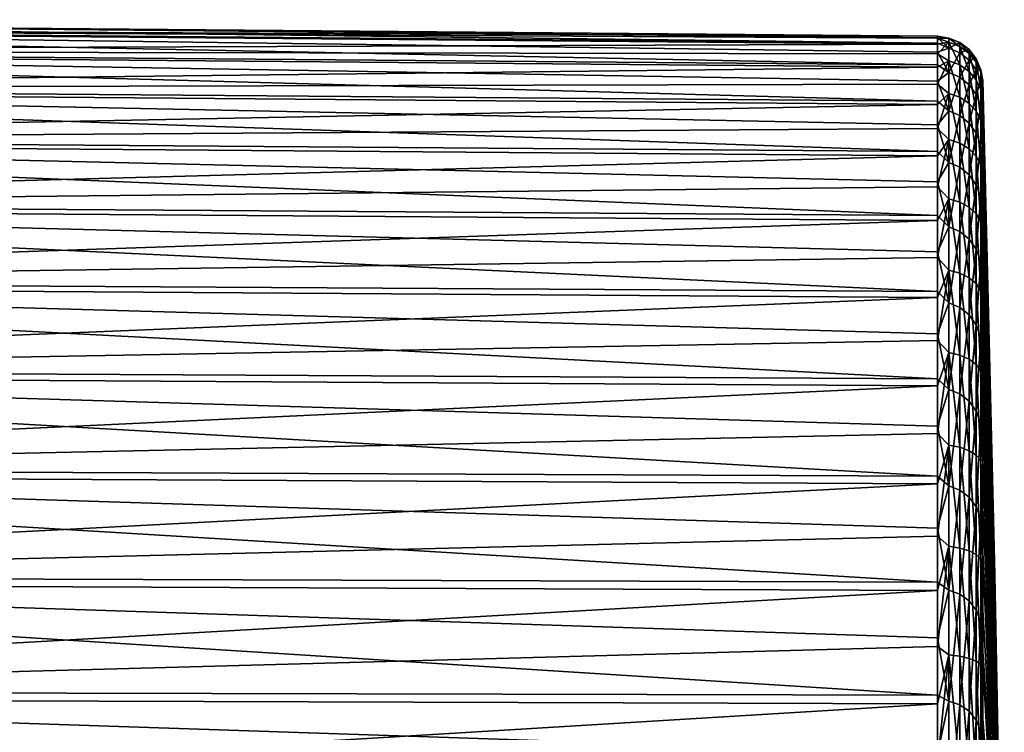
# Model space of a CAD drawing. Header units: metres. Extents: x -128 to 173, y -23 to 79.
# Tile 129 of 129: x 152 to 173, y 7 to 23. Entities that reach past the tile are written whole.
import ezdxf

# ---------------------------------------------------------------- set-up
doc = ezdxf.new("R2010")
doc.units = ezdxf.units.M
doc.layers.add('solid_ORA_153_SW0001', color=7, linetype='CONTINUOUS')

msp = doc.modelspace()

# ---------------------------------------------------------------- linework, layer by layer
at = {"layer": 'solid_ORA_153_SW0001'}
for points in [[(130.50174, 22.998096, 0.080843), (171.835632, 22.602402, -1.260515), (171.835632, 22.485514, -2.618997)], [(130.50174, 22.840887, -2.685684), (130.50174, 22.998096, 0.080843), (171.835632, 22.485514, -2.618997)], [(130.50174, 22.998096, 0.080843), (171.835632, 22.637291, 0.10254), (171.835632, 22.602402, -1.260515)], [(130.50174, 22.998096, 0.080843), (130.50174, 22.821442, 2.846198), (171.835632, 22.637291, 0.10254)], [(130.50174, 22.840887, -2.685684), (171.835632, 22.28705, -3.967978), (171.835632, 22.007732, -5.302563)], [(130.50174, 22.352093, -5.413223), (130.50174, 22.840887, -2.685684), (171.835632, 22.007732, -5.302563)], [(130.50174, 22.840887, -2.685684), (171.835632, 22.485514, -2.618997), (171.835632, 22.28705, -3.967978)], [(130.50174, 22.821442, 2.846198), (171.835632, 22.590055, 1.465223), (171.835632, 22.637291, 0.10254)], [(130.50174, 22.821442, 2.846198), (171.835632, 22.460865, 2.822591), (171.835632, 22.590055, 1.465223)], [(130.50174, 22.821442, 2.846198), (130.50174, 22.313482, 5.570233), (171.835632, 22.460865, 2.822591)], [(130.50174, 22.313482, 5.570233), (171.835632, 22.250191, 4.169718), (171.835632, 22.460865, 2.822591)], [(172.087372, 22.596369, -0.549331), (171.835632, 22.602402, -1.260515), (171.835632, 22.637291, 0.10254)], [(172.087372, 22.596369, -0.549331), (171.835632, 22.637291, 0.10254), (171.835632, 22.590055, 1.465223)], [(172.087372, 22.374065, -3.209184), (171.835632, 22.485514, -2.618997), (171.835632, 22.602402, -1.260515)], [(172.087372, 22.596369, -0.549331), (172.087372, 22.374065, -3.209184), (171.835632, 22.602402, -1.260515)], [(172.087372, 22.503576, 2.118181), (172.087372, 22.596369, -0.549331), (171.835632, 22.590055, 1.465223)], [(172.087372, 22.503576, 2.118181), (171.835632, 22.590055, 1.465223), (171.835632, 22.460865, 2.822591)], [(172.087372, 22.503576, 2.118181), (171.835632, 22.460865, 2.822591), (171.835632, 22.250191, 4.169718)], [(172.087372, 22.096983, 4.756156), (172.087372, 22.503576, 2.118181), (171.835632, 22.250191, 4.169718)], [(172.087372, 22.374065, -3.209184), (171.835632, 22.28705, -3.967978), (171.835632, 22.485514, -2.618997)], [(172.32341, 22.498211, -0.576681), (172.087372, 22.374065, -3.209184), (172.087372, 22.596369, -0.549331)], [(172.32341, 22.409122, 2.081642), (172.087372, 22.596369, -0.549331), (172.087372, 22.503576, 2.118181)], [(172.32341, 22.409122, 2.081642), (172.32341, 22.498211, -0.576681), (172.087372, 22.596369, -0.549331)], [(172.32341, 22.007034, 4.71089), (172.087372, 22.503576, 2.118181), (172.087372, 22.096983, 4.756156)], [(172.32341, 22.007034, 4.71089), (172.32341, 22.409122, 2.081642), (172.087372, 22.503576, 2.118181)], [(172.32341, 22.498211, -0.576681), (172.32341, 22.273052, -3.22695), (172.087372, 22.374065, -3.209184)], [(172.527054, 22.342823, -0.624607), (172.32341, 22.273052, -3.22695), (172.32341, 22.498211, -0.576681)], [(172.527054, 22.260128, 2.01955), (172.32341, 22.498211, -0.576681), (172.32341, 22.409122, 2.081642)], [(172.527054, 22.260128, 2.01955), (172.527054, 22.342823, -0.624607), (172.32341, 22.498211, -0.576681)], [(130.50174, 22.352093, -5.413223), (171.835632, 21.648575, -6.617911), (171.835632, 21.210876, -7.90925)], [(130.50174, 21.538809, -8.062179), (130.50174, 22.352093, -5.413223), (171.835632, 21.210876, -7.90925)], [(130.50174, 22.352093, -5.413223), (171.835632, 22.007732, -5.302563), (171.835632, 21.648575, -6.617911)], [(130.50174, 22.313482, 5.570233), (171.835632, 21.958794, 5.501718), (171.835632, 22.250191, 4.169718)], [(130.50174, 22.313482, 5.570233), (130.50174, 21.481596, 8.213405), (171.835632, 21.958794, 5.501718)], [(172.087372, 22.374065, -3.209184), (172.087372, 21.839766, -5.824286), (171.835632, 22.28705, -3.967978)], [(172.087372, 21.839766, -5.824286), (171.835632, 22.007732, -5.302563), (171.835632, 22.28705, -3.967978)], [(172.087372, 22.096983, 4.756156), (171.835632, 22.250191, 4.169718), (171.835632, 21.958794, 5.501718)], [(172.32341, 22.273052, -3.22695), (172.087372, 21.839766, -5.824286), (172.087372, 22.374065, -3.209184)], [(172.32341, 22.273052, -3.22695), (172.32341, 21.736792, -5.832146), (172.087372, 21.839766, -5.824286)], [(172.527054, 21.865608, 4.635416), (172.32341, 22.409122, 2.081642), (172.32341, 22.007034, 4.71089)], [(172.527054, 21.865608, 4.635416), (172.527054, 22.260128, 2.01955), (172.32341, 22.409122, 2.081642)], [(172.527054, 22.342823, -0.624607), (172.527054, 22.112535, -3.260013), (172.32341, 22.273052, -3.22695)], [(172.527054, 22.112535, -3.260013), (172.32341, 21.736792, -5.832146), (172.32341, 22.273052, -3.22695)], [(172.685059, 22.140043, -0.694923), (172.527054, 22.112535, -3.260013), (172.527054, 22.342823, -0.624607)], [(172.685059, 22.066587, 1.931371), (172.527054, 22.342823, -0.624607), (172.527054, 22.260128, 2.01955)], [(172.685059, 22.066587, 1.931371), (172.685059, 22.140043, -0.694923), (172.527054, 22.342823, -0.624607)], [(172.685059, 21.68269, 4.530495), (172.527054, 22.260128, 2.01955), (172.527054, 21.865608, 4.635416)], [(172.685059, 21.68269, 4.530495), (172.685059, 22.066587, 1.931371), (172.527054, 22.260128, 2.01955)], [(172.087372, 22.096983, 4.756156), (171.835632, 21.958794, 5.501718), (171.835632, 21.587732, 6.813758)], [(172.087372, 21.382256, 7.327809), (172.087372, 22.096983, 4.756156), (171.835632, 21.587732, 6.813758)], [(172.087372, 21.839766, -5.824286), (171.835632, 21.648575, -6.617911), (171.835632, 22.007732, -5.302563)], [(172.32341, 21.29756, 7.274339), (172.087372, 22.096983, 4.756156), (172.087372, 21.382256, 7.327809)], [(172.32341, 21.29756, 7.274339), (172.32341, 22.007034, 4.71089), (172.087372, 22.096983, 4.756156)], [(172.527054, 22.112535, -3.260013), (172.527054, 21.572489, -5.849753), (172.32341, 21.736792, -5.832146)], [(172.527054, 21.164789, 7.186348), (172.32341, 22.007034, 4.71089), (172.32341, 21.29756, 7.274339)], [(172.527054, 21.164789, 7.186348), (172.527054, 21.865608, 4.635416), (172.32341, 22.007034, 4.71089)], [(172.685059, 22.140043, -0.694923), (172.685059, 21.902027, -3.311441), (172.527054, 22.112535, -3.260013)], [(172.685059, 21.902027, -3.311441), (172.527054, 21.572489, -5.849753), (172.527054, 22.112535, -3.260013)], [(172.787109, 21.90271, -0.787572), (172.685059, 21.902027, -3.311441), (172.685059, 22.140043, -0.694923)], [(172.787109, 21.84128, 1.818658), (172.685059, 22.140043, -0.694923), (172.685059, 22.066587, 1.931371)], [(172.787109, 21.84128, 1.818658), (172.787109, 21.90271, -0.787572), (172.685059, 22.140043, -0.694923)], [(172.787109, 21.470827, 4.399158), (172.685059, 22.066587, 1.931371), (172.685059, 21.68269, 4.530495)], [(172.787109, 21.470827, 4.399158), (172.787109, 21.84128, 1.818658), (172.685059, 22.066587, 1.931371)], [(130.50174, 21.481596, 8.213405), (171.835632, 21.587732, 6.813758), (171.835632, 21.958794, 5.501718)], [(172.087372, 21.839766, -5.824286), (172.087372, 21.000921, -8.358171), (171.835632, 21.648575, -6.617911)], [(172.32341, 21.736792, -5.832146), (172.087372, 21.000921, -8.358171), (172.087372, 21.839766, -5.824286)], [(172.685059, 21.902027, -3.311441), (172.685059, 21.355886, -5.881373), (172.527054, 21.572489, -5.849753)], [(172.685059, 20.993755, 7.065882), (172.527054, 21.865608, 4.635416), (172.527054, 21.164789, 7.186348)], [(172.685059, 20.993755, 7.065882), (172.685059, 21.68269, 4.530495), (172.527054, 21.865608, 4.635416)], [(172.787109, 21.90271, -0.787572), (172.787109, 21.654251, -3.38266), (172.685059, 21.902027, -3.311441)], [(172.787109, 21.654251, -3.38266), (172.685059, 21.355886, -5.881373), (172.685059, 21.902027, -3.311441)], [(172.787109, 21.90271, -0.787572), (172.826538, 21.664827), (172.826538, 21.525488, -2.453174)], [(172.787109, 21.84128, 1.818658), (172.826538, 21.664827), (172.787109, 21.90271, -0.787572)], [(172.787109, 21.90271, -0.787572), (172.826538, 21.525488, -2.453174), (172.787109, 21.654251, -3.38266)], [(172.787109, 21.84128, 1.818658), (172.826538, 21.625301, 1.30809), (172.826538, 21.664827)], [(172.787109, 21.84128, 1.818658), (172.826538, 21.506866, 2.611406), (172.826538, 21.625301, 1.30809)], [(172.787109, 21.470827, 4.399158), (172.826538, 21.506866, 2.611406), (172.787109, 21.84128, 1.818658)], [(130.50174, 21.481596, 8.213405), (171.835632, 21.138353, 8.101079), (171.835632, 21.587732, 6.813758)], [(172.087372, 21.000921, -8.358171), (171.835632, 21.210876, -7.90925), (171.835632, 21.648575, -6.617911)], [(172.087372, 21.382256, 7.327809), (171.835632, 21.587732, 6.813758), (171.835632, 21.138353, 8.101079)], [(172.32341, 21.736792, -5.832146), (172.32341, 20.896921, -8.355881), (172.087372, 21.000921, -8.358171)], [(172.527054, 21.572489, -5.849753), (172.32341, 20.896921, -8.355881), (172.32341, 21.736792, -5.832146)], [(172.527054, 21.572489, -5.849753), (172.527054, 20.730249, -8.357549), (172.32341, 20.896921, -8.355881)], [(172.685059, 21.355886, -5.881373), (172.527054, 20.730249, -8.357549), (172.527054, 21.572489, -5.849753)], [(172.787109, 20.796595, 6.917416), (172.685059, 21.68269, 4.530495), (172.685059, 20.993755, 7.065882)], [(172.787109, 20.796595, 6.917416), (172.787109, 21.470827, 4.399158), (172.685059, 21.68269, 4.530495)], [(172.787109, 21.654251, -3.38266), (172.787109, 21.099417, -5.929888), (172.685059, 21.355886, -5.881373)], [(172.787109, 21.654251, -3.38266), (172.826538, 21.525488, -2.453174), (172.826538, 21.109266, -4.874795)], [(172.787109, 21.654251, -3.38266), (172.826538, 21.109266, -4.874795), (172.787109, 21.099417, -5.929888)], [(172.826538, 21.664827), (173.092606, 10.833055), (173.092606, 10.759806, -1.257641)], [(172.826538, 21.525488, -2.453174), (172.826538, 21.664827), (173.092606, 10.759806, -1.257641)], [(172.826538, 21.625301, 1.30809), (173.092606, 10.833055), (172.826538, 21.664827)], [(172.826538, 21.625301, 1.30809), (173.092606, 10.759806, 1.257641), (173.092606, 10.833055)], [(172.826538, 21.625301, 1.30809), (172.826538, 21.506866, 2.611406), (173.092606, 10.759806, 1.257641)], [(130.50174, 21.538809, -8.062179), (171.835632, 20.696228, -9.171895), (171.835632, 20.106495, -10.401266)], [(130.50174, 20.412844, -10.594093), (130.50174, 21.538809, -8.062179), (171.835632, 20.106495, -10.401266)], [(130.50174, 21.538809, -8.062179), (171.835632, 21.210876, -7.90925), (171.835632, 20.696228, -9.171895)], [(130.50174, 21.481596, 8.213405), (130.50174, 20.33786, 10.737341), (171.835632, 21.138353, 8.101079)], [(172.087372, 21.382256, 7.327809), (171.835632, 21.138353, 8.101079), (171.835632, 20.612288, 9.359011)], [(172.087372, 20.369364, 9.797279), (172.087372, 21.382256, 7.327809), (171.835632, 20.612288, 9.359011)], [(172.32341, 20.290609, 9.736182), (172.087372, 21.382256, 7.327809), (172.087372, 20.369364, 9.797279)], [(172.32341, 20.290609, 9.736182), (172.32341, 21.29756, 7.274339), (172.087372, 21.382256, 7.327809)], [(172.685059, 21.355886, -5.881373), (172.685059, 20.509304, -8.368564), (172.527054, 20.730249, -8.357549)], [(172.787109, 21.099417, -5.929888), (172.685059, 20.509304, -8.368564), (172.685059, 21.355886, -5.881373)], [(172.787109, 21.470827, 4.399158), (172.826538, 21.309956, 3.905194), (172.826538, 21.506866, 2.611406)], [(172.787109, 21.470827, 4.399158), (172.826538, 21.035286, 5.184732), (172.826538, 21.309956, 3.905194)], [(172.787109, 20.796595, 6.917416), (172.826538, 21.035286, 5.184732), (172.787109, 21.470827, 4.399158)], [(172.826538, 21.109266, -4.874795), (172.826538, 21.525488, -2.453174), (173.092606, 10.759806, -1.257641)], [(172.826538, 21.506866, 2.611406), (172.826538, 21.309956, 3.905194), (173.092606, 10.759806, 1.257641)], [(130.50174, 20.33786, 10.737341), (171.835632, 20.612288, 9.359011), (171.835632, 21.138353, 8.101079)], [(172.087372, 21.000921, -8.358171), (171.835632, 20.696228, -9.171895), (171.835632, 21.210876, -7.90925)], [(172.527054, 20.167488, 9.636612), (172.32341, 21.29756, 7.274339), (172.32341, 20.290609, 9.736182)], [(172.527054, 20.167488, 9.636612), (172.527054, 21.164789, 7.186348), (172.32341, 21.29756, 7.274339)], [(172.685059, 20.009474, 9.501864), (172.527054, 21.164789, 7.186348), (172.527054, 20.167488, 9.636612)], [(172.685059, 20.009474, 9.501864), (172.685059, 20.993755, 7.065882), (172.527054, 21.164789, 7.186348)], [(172.826538, 21.309956, 3.905194), (173.092606, 10.541048, 2.498274), (173.092606, 10.759806, 1.257641)], [(172.826538, 21.309956, 3.905194), (172.826538, 21.035286, 5.184732), (173.092606, 10.541048, 2.498274)], [(172.087372, 21.000921, -8.358171), (172.087372, 19.869226, -10.775504), (171.835632, 20.696228, -9.171895)], [(172.32341, 20.896921, -8.355881), (172.087372, 19.869226, -10.775504), (172.087372, 21.000921, -8.358171)], [(172.787109, 21.099417, -5.929888), (172.787109, 20.246059, -8.393217), (172.685059, 20.509304, -8.368564)], [(172.787109, 19.828123, 9.337802), (172.685059, 20.993755, 7.065882), (172.685059, 20.009474, 9.501864)], [(172.787109, 19.828123, 9.337802), (172.787109, 20.796595, 6.917416), (172.685059, 20.993755, 7.065882)], [(172.787109, 21.099417, -5.929888), (172.826538, 21.109266, -4.874795), (172.826538, 20.421516, -7.233696)], [(172.787109, 21.099417, -5.929888), (172.826538, 20.421516, -7.233696), (172.787109, 20.246059, -8.393217)], [(172.787109, 20.796595, 6.917416), (172.826538, 20.683863, 6.445352), (172.826538, 21.035286, 5.184732)], [(172.826538, 21.109266, -4.874795), (173.092606, 10.759806, -1.257641), (173.092606, 10.541048, -2.498274)], [(172.826538, 20.421516, -7.233696), (172.826538, 21.109266, -4.874795), (173.092606, 10.541048, -2.498274)], [(172.826538, 21.035286, 5.184732), (172.826538, 20.683863, 6.445352), (173.092606, 10.541048, 2.498274)], [(172.32341, 20.896921, -8.355881), (172.32341, 19.765169, -10.762904), (172.087372, 19.869226, -10.775504)], [(172.527054, 20.730249, -8.357549), (172.32341, 19.765169, -10.762904), (172.32341, 20.896921, -8.355881)], [(172.527054, 20.730249, -8.357549), (172.527054, 19.597618, -10.748269), (172.32341, 19.765169, -10.762904)], [(172.685059, 20.509304, -8.368564), (172.527054, 19.597618, -10.748269), (172.527054, 20.730249, -8.357549)], [(172.787109, 20.796595, 6.917416), (172.826538, 20.256966, 7.682454), (172.826538, 20.683863, 6.445352)], [(172.787109, 19.828123, 9.337802), (172.826538, 20.256966, 7.682454), (172.787109, 20.796595, 6.917416)], [(130.50174, 20.33786, 10.737341), (171.835632, 20.011442, 10.582989), (171.835632, 20.612288, 9.359011)], [(172.087372, 19.869226, -10.775504), (171.835632, 20.106495, -10.401266), (171.835632, 20.696228, -9.171895)], [(172.087372, 20.369364, 9.797279), (171.835632, 20.612288, 9.359011), (171.835632, 20.011442, 10.582989)], [(172.685059, 20.509304, -8.368564), (172.685059, 19.374191, -10.738024), (172.527054, 19.597618, -10.748269)], [(172.787109, 20.246059, -8.393217), (172.685059, 19.374191, -10.738024), (172.685059, 20.509304, -8.368564)], [(172.826538, 20.683863, 6.445352), (173.092606, 10.179742, 3.705123), (173.092606, 10.541048, 2.498274)], [(172.826538, 20.683863, 6.445352), (172.826538, 20.256966, 7.682454), (173.092606, 10.179742, 3.705123)], [(130.50174, 20.412844, -10.594093), (171.835632, 19.443819, -11.592902), (171.835632, 18.710604, -12.74248)], [(130.50174, 18.990543, -12.972212), (130.50174, 20.412844, -10.594093), (171.835632, 18.710604, -12.74248)], [(130.50174, 20.412844, -10.594093), (171.835632, 20.106495, -10.401266), (171.835632, 19.443819, -11.592902)], [(130.50174, 20.33786, 10.737341), (130.50174, 18.898874, 13.105402), (171.835632, 20.011442, 10.582989)], [(172.087372, 20.369364, 9.797279), (171.835632, 20.011442, 10.582989), (171.835632, 19.337999, 11.768572)], [(172.087372, 19.07243, 12.130131), (172.087372, 20.369364, 9.797279), (171.835632, 19.337999, 11.768572)], [(172.32341, 19.000246, 12.062034), (172.087372, 20.369364, 9.797279), (172.087372, 19.07243, 12.130131)], [(172.32341, 19.000246, 12.062034), (172.32341, 20.290609, 9.736182), (172.087372, 20.369364, 9.797279)], [(172.527054, 18.887676, 11.951884), (172.32341, 20.290609, 9.736182), (172.32341, 19.000246, 12.062034)], [(172.527054, 18.887676, 11.951884), (172.527054, 20.167488, 9.636612), (172.32341, 20.290609, 9.736182)], [(172.787109, 20.246059, -8.393217), (172.826538, 20.421516, -7.233696), (172.826538, 19.471083, -9.49956)], [(172.826538, 20.421516, -7.233696), (173.092606, 10.541048, -2.498274), (173.092606, 10.179742, -3.705123)], [(172.826538, 19.471083, -9.49956), (172.826538, 20.421516, -7.233696), (173.092606, 10.179742, -3.705123)], [(172.087372, 19.869226, -10.775504), (171.835632, 19.443819, -11.592902), (171.835632, 20.106495, -10.401266)], [(172.685059, 18.743692, 11.804171), (172.527054, 20.167488, 9.636612), (172.527054, 18.887676, 11.951884)], [(172.685059, 18.743692, 11.804171), (172.685059, 20.009474, 9.501864), (172.527054, 20.167488, 9.636612)], [(172.787109, 20.246059, -8.393217), (172.787109, 19.106249, -10.737795), (172.685059, 19.374191, -10.738024)], [(172.787109, 19.828123, 9.337802), (172.826538, 19.756153, 8.891522), (172.826538, 20.256966, 7.682454)], [(172.787109, 20.246059, -8.393217), (172.826538, 19.471083, -9.49956), (172.787109, 19.106249, -10.737795)], [(172.826538, 20.256966, 7.682454), (172.826538, 19.756153, 8.891522), (173.092606, 10.179742, 3.705123)], [(130.50174, 18.898874, 13.105402), (171.835632, 19.337999, 11.768572), (171.835632, 20.011442, 10.582989)], [(172.087372, 19.869226, -10.775504), (172.087372, 18.460466, -13.042579), (171.835632, 19.443819, -11.592902)], [(172.32341, 19.765169, -10.762904), (172.087372, 18.460466, -13.042579), (172.087372, 19.869226, -10.775504)], [(172.787109, 18.579113, 11.626074), (172.685059, 20.009474, 9.501864), (172.685059, 18.743692, 11.804171)], [(172.787109, 18.579113, 11.626074), (172.787109, 19.828123, 9.337802), (172.685059, 20.009474, 9.501864)], [(172.32341, 19.765169, -10.762904), (172.32341, 18.357346, -13.019595), (172.087372, 18.460466, -13.042579)], [(172.527054, 19.597618, -10.748269), (172.32341, 18.357346, -13.019595), (172.32341, 19.765169, -10.762904)], [(172.787109, 19.828123, 9.337802), (172.826538, 19.183252, 10.068147), (172.826538, 19.756153, 8.891522)], [(172.787109, 18.579113, 11.626074), (172.826538, 19.183252, 10.068147), (172.787109, 19.828123, 9.337802)], [(172.826538, 19.756153, 8.891522), (173.092606, 9.680771, 4.861866), (173.092606, 10.179742, 3.705123)], [(172.826538, 19.756153, 8.891522), (172.826538, 19.183252, 10.068147), (173.092606, 9.680771, 4.861866)], [(172.087372, 18.460466, -13.042579), (171.835632, 18.710604, -12.74248), (171.835632, 19.443819, -11.592902)], [(172.527054, 19.597618, -10.748269), (172.527054, 18.190456, -12.988425), (172.32341, 18.357346, -13.019595)], [(172.685059, 19.374191, -10.738024), (172.527054, 18.190456, -12.988425), (172.527054, 19.597618, -10.748269)], [(172.787109, 19.106249, -10.737795), (172.826538, 19.471083, -9.49956), (172.826538, 18.270187, -11.643236)], [(172.826538, 19.471083, -9.49956), (173.092606, 10.179742, -3.705123), (173.092606, 9.680771, -4.861866)], [(172.826538, 18.270187, -11.643236), (172.826538, 19.471083, -9.49956), (173.092606, 9.680771, -4.861866)], [(130.50174, 18.898874, 13.105402), (171.835632, 18.594398, 12.911461), (171.835632, 19.337999, 11.768572)], [(172.087372, 19.07243, 12.130131), (171.835632, 19.337999, 11.768572), (171.835632, 18.594398, 12.911461)], [(172.685059, 19.374191, -10.738024), (172.685059, 17.966516, -12.956417), (172.527054, 18.190456, -12.988425)], [(172.787109, 19.106249, -10.737795), (172.685059, 17.966516, -12.956417), (172.685059, 19.374191, -10.738024)], [(130.50174, 18.990543, -12.972212), (171.835632, 17.909508, -13.845831), (171.835632, 17.043438, -14.89895)], [(130.50174, 17.292553, -15.162012), (130.50174, 18.990543, -12.972212), (171.835632, 17.043438, -14.89895)], [(130.50174, 18.990543, -12.972212), (171.835632, 18.710604, -12.74248), (171.835632, 17.909508, -13.845831)], [(172.087372, 19.07243, 12.130131), (171.835632, 18.594398, 12.911461), (171.835632, 17.78334, 14.007509)], [(172.087372, 17.509541, 14.293834), (172.087372, 19.07243, 12.130131), (171.835632, 17.78334, 14.007509)], [(172.32341, 17.444496, 14.219408), (172.087372, 19.07243, 12.130131), (172.087372, 17.509541, 14.293834)], [(172.32341, 17.444496, 14.219408), (172.32341, 19.000246, 12.062034), (172.087372, 19.07243, 12.130131)], [(172.527054, 17.343283, 14.099731), (172.32341, 19.000246, 12.062034), (172.32341, 17.444496, 14.219408)], [(172.527054, 17.343283, 14.099731), (172.527054, 18.887676, 11.951884), (172.32341, 19.000246, 12.062034)], [(172.787109, 19.106249, -10.737795), (172.787109, 17.696115, -12.930449), (172.685059, 17.966516, -12.956417)], [(172.787109, 18.579113, 11.626074), (172.826538, 18.540354, 11.208035), (172.826538, 19.183252, 10.068147)], [(172.787109, 19.106249, -10.737795), (172.826538, 18.270187, -11.643236), (172.787109, 17.696115, -12.930449)], [(172.826538, 19.183252, 10.068147), (172.826538, 18.540354, 11.208035), (173.092606, 9.680771, 4.861866)], [(130.50174, 18.898874, 13.105402), (130.50174, 17.185532, 15.28321), (171.835632, 18.594398, 12.911461)], [(172.685059, 17.214218, 13.940413), (172.527054, 18.887676, 11.951884), (172.527054, 17.343283, 14.099731)], [(172.685059, 17.214218, 13.940413), (172.685059, 18.743692, 11.804171), (172.527054, 18.887676, 11.951884)], [(130.50174, 17.185532, 15.28321), (171.835632, 17.78334, 14.007509), (171.835632, 18.594398, 12.911461)], [(172.087372, 18.460466, -13.042579), (171.835632, 17.909508, -13.845831), (171.835632, 18.710604, -12.74248)], [(172.787109, 17.067236, 13.749853), (172.685059, 18.743692, 11.804171), (172.685059, 17.214218, 13.940413)], [(172.787109, 17.067236, 13.749853), (172.787109, 18.579113, 11.626074), (172.685059, 18.743692, 11.804171)], [(172.787109, 18.579113, 11.626074), (172.826538, 17.829803, 12.307024), (172.826538, 18.540354, 11.208035)], [(172.787109, 17.067236, 13.749853), (172.826538, 17.829803, 12.307024), (172.787109, 18.579113, 11.626074)], [(172.087372, 18.460466, -13.042579), (172.087372, 16.794283, -15.12778), (171.835632, 17.909508, -13.845831)], [(172.32341, 18.357346, -13.019595), (172.087372, 16.794283, -15.12778), (172.087372, 18.460466, -13.042579)], [(172.32341, 18.357346, -13.019595), (172.32341, 16.693115, -15.094434), (172.087372, 16.794283, -15.12778)], [(172.527054, 18.190456, -12.988425), (172.32341, 16.693115, -15.094434), (172.32341, 18.357346, -13.019595)], [(172.826538, 18.540354, 11.208035), (173.092606, 9.050885, 5.952861), (173.092606, 9.680771, 4.861866)], [(172.826538, 18.540354, 11.208035), (172.826538, 17.829803, 12.307024), (173.092606, 9.050885, 5.952861)], [(172.527054, 18.190456, -12.988425), (172.527054, 16.528479, -15.046637), (172.32341, 16.693115, -15.094434)], [(172.685059, 17.966516, -12.956417), (172.527054, 16.528479, -15.046637), (172.527054, 18.190456, -12.988425)], [(172.787109, 17.696115, -12.930449), (172.826538, 18.270187, -11.643236), (172.826538, 16.834284, -13.63714)], [(172.826538, 18.270187, -11.643236), (173.092606, 9.680771, -4.861866), (173.092606, 9.050885, -5.952861)], [(172.826538, 16.834284, -13.63714), (172.826538, 18.270187, -11.643236), (173.092606, 9.050885, -5.952861)], [(172.087372, 16.794283, -15.12778), (171.835632, 17.043438, -14.89895), (171.835632, 17.909508, -13.845831)], [(172.685059, 17.966516, -12.956417), (172.685059, 16.306082, -14.992536), (172.527054, 16.528479, -15.046637)], [(172.787109, 17.696115, -12.930449), (172.685059, 16.306082, -14.992536), (172.685059, 17.966516, -12.956417)], [(130.50174, 17.185532, 15.28321), (171.835632, 16.907766, 15.052739), (171.835632, 17.78334, 14.007509)], [(172.087372, 17.509541, 14.293834), (171.835632, 17.78334, 14.007509), (171.835632, 16.907766, 15.052739)], [(172.787109, 17.696115, -12.930449), (172.787109, 16.035608, -14.940157), (172.685059, 16.306082, -14.992536)], [(172.787109, 17.067236, 13.749853), (172.826538, 17.054193, 13.361108), (172.826538, 17.829803, 12.307024)], [(172.787109, 17.696115, -12.930449), (172.826538, 16.834284, -13.63714), (172.787109, 16.035608, -14.940157)], [(172.826538, 17.829803, 12.307024), (172.826538, 17.054193, 13.361108), (173.092606, 9.050885, 5.952861)], [(172.087372, 17.509541, 14.293834), (171.835632, 16.907766, 15.052739), (171.835632, 15.970852, 16.04336)], [(172.087372, 15.702488, 16.258215), (172.087372, 17.509541, 14.293834), (171.835632, 15.970852, 16.04336)], [(172.32341, 15.645089, 16.178171), (172.087372, 17.509541, 14.293834), (172.087372, 15.702488, 16.258215)], [(172.32341, 15.645089, 16.178171), (172.32341, 17.444496, 14.219408), (172.087372, 17.509541, 14.293834)], [(130.50174, 17.292553, -15.162012), (171.835632, 16.115538, -15.898018), (171.835632, 15.12917, -16.839409)], [(130.50174, 15.343526, -17.131702), (130.50174, 17.292553, -15.162012), (171.835632, 15.12917, -16.839409)], [(130.50174, 17.292553, -15.162012), (171.835632, 17.043438, -14.89895), (171.835632, 16.115538, -15.898018)], [(172.527054, 15.55594, 16.050066), (172.32341, 17.444496, 14.219408), (172.32341, 15.645089, 16.178171)], [(172.527054, 15.55594, 16.050066), (172.527054, 17.343283, 14.099731), (172.32341, 17.444496, 14.219408)], [(172.685059, 15.442571, 15.880537), (172.527054, 17.343283, 14.099731), (172.527054, 15.55594, 16.050066)], [(172.685059, 15.442571, 15.880537), (172.685059, 17.214218, 13.940413), (172.527054, 17.343283, 14.099731)], [(130.50174, 17.185532, 15.28321), (130.50174, 15.222705, 17.239149), (171.835632, 16.907766, 15.052739)], [(172.087372, 16.794283, -15.12778), (171.835632, 16.115538, -15.898018), (171.835632, 17.043438, -14.89895)], [(172.787109, 15.313884, 15.679093), (172.685059, 17.214218, 13.940413), (172.685059, 15.442571, 15.880537)], [(172.787109, 15.313884, 15.679093), (172.787109, 17.067236, 13.749853), (172.685059, 17.214218, 13.940413)], [(172.787109, 17.067236, 13.749853), (172.826538, 16.216356, 14.366438), (172.826538, 17.054193, 13.361108)], [(172.787109, 15.313884, 15.679093), (172.826538, 16.216356, 14.366438), (172.787109, 17.067236, 13.749853)], [(172.826538, 17.054193, 13.361108), (173.092606, 8.298601, 6.963353), (173.092606, 9.050885, 5.952861)], [(172.826538, 17.054193, 13.361108), (172.826538, 16.216356, 14.366438), (173.092606, 8.298601, 6.963353)], [(130.50174, 15.222705, 17.239149), (171.835632, 15.970852, 16.04336), (171.835632, 16.907766, 15.052739)], [(172.787109, 16.035608, -14.940157), (172.826538, 16.834284, -13.63714), (172.826538, 15.181839, -15.45563)], [(172.826538, 16.834284, -13.63714), (173.092606, 9.050885, -5.952861), (173.092606, 8.298601, -6.963353)], [(172.826538, 15.181839, -15.45563), (172.826538, 16.834284, -13.63714), (173.092606, 8.298601, -6.963353)], [(172.087372, 16.794283, -15.12778), (172.087372, 14.89391, -17.002031), (171.835632, 16.115538, -15.898018)], [(172.32341, 16.693115, -15.094434), (172.087372, 14.89391, -17.002031), (172.087372, 16.794283, -15.12778)], [(172.32341, 16.693115, -15.094434), (172.32341, 14.795721, -16.958439), (172.087372, 14.89391, -17.002031)], [(172.527054, 16.528479, -15.046637), (172.32341, 14.795721, -16.958439), (172.32341, 16.693115, -15.094434)], [(172.527054, 16.528479, -15.046637), (172.527054, 14.634967, -16.894072), (172.32341, 14.795721, -16.958439)], [(172.685059, 16.306082, -14.992536), (172.527054, 14.634967, -16.894072), (172.527054, 16.528479, -15.046637)], [(172.685059, 16.306082, -14.992536), (172.685059, 14.41625, -16.817734), (172.527054, 14.634967, -16.894072)], [(172.787109, 16.035608, -14.940157), (172.685059, 14.41625, -16.817734), (172.685059, 16.306082, -14.992536)], [(172.787109, 15.313884, 15.679093), (172.826538, 15.319346, 15.319346), (172.826538, 16.216356, 14.366438)], [(172.826538, 16.216356, 14.366438), (172.826538, 15.319346, 15.319346), (173.092606, 8.298601, 6.963353)], [(130.50174, 15.222705, 17.239149), (171.835632, 14.975998, 16.975777), (171.835632, 15.970852, 16.04336)], [(172.087372, 14.89391, -17.002031), (171.835632, 15.12917, -16.839409), (171.835632, 16.115538, -15.898018)], [(172.087372, 15.702488, 16.258215), (171.835632, 15.970852, 16.04336), (171.835632, 14.975998, 16.975777)], [(172.787109, 16.035608, -14.940157), (172.787109, 14.14822, -16.738483), (172.685059, 14.41625, -16.817734)], [(172.787109, 16.035608, -14.940157), (172.826538, 15.181839, -15.45563), (172.787109, 14.14822, -16.738483)], [(172.087372, 15.702488, 16.258215), (171.835632, 14.975998, 16.975777), (171.835632, 13.926813, 17.846607)], [(172.087372, 13.676471, 17.995882), (172.087372, 15.702488, 16.258215), (171.835632, 13.926813, 17.846607)], [(172.32341, 13.627157, 17.910963), (172.087372, 15.702488, 16.258215), (172.087372, 13.676471, 17.995882)], [(172.32341, 13.627157, 17.910963), (172.32341, 15.645089, 16.178171), (172.087372, 15.702488, 16.258215)], [(172.527054, 13.550685, 17.775568), (172.32341, 15.645089, 16.178171), (172.32341, 13.627157, 17.910963)], [(172.527054, 13.550685, 17.775568), (172.527054, 15.55594, 16.050066), (172.32341, 15.645089, 16.178171)], [(172.685059, 13.453671, 17.59725), (172.527054, 15.55594, 16.050066), (172.527054, 13.550685, 17.775568)], [(172.685059, 13.453671, 17.59725), (172.685059, 15.442571, 15.880537), (172.527054, 15.55594, 16.050066)], [(130.50174, 15.343526, -17.131702), (171.835632, 14.087917, -17.719709), (171.835632, 12.995555, -18.535723)], [(130.50174, 13.171754, -18.85269), (130.50174, 15.343526, -17.131702), (171.835632, 12.995555, -18.535723)], [(130.50174, 15.343526, -17.131702), (171.835632, 15.12917, -16.839409), (171.835632, 14.087917, -17.719709)], [(172.787109, 13.343863, 17.386497), (172.685059, 15.442571, 15.880537), (172.685059, 13.453671, 17.59725)], [(172.787109, 13.343863, 17.386497), (172.787109, 15.313884, 15.679093), (172.685059, 15.442571, 15.880537)], [(172.787109, 15.313884, 15.679093), (172.826538, 14.366438, 16.216356), (172.826538, 15.319346, 15.319346)], [(172.826538, 15.319346, 15.319346), (173.092606, 7.434093, 7.879678), (173.092606, 8.298601, 6.963353)], [(172.826538, 15.319346, 15.319346), (172.826538, 14.366438, 16.216356), (173.092606, 7.434093, 7.879678)], [(130.50174, 15.222705, 17.239149), (130.50174, 13.038887, 18.944826), (171.835632, 14.975998, 16.975777)], [(172.087372, 14.89391, -17.002031), (171.835632, 14.087917, -17.719709), (171.835632, 15.12917, -16.839409)], [(172.787109, 13.343863, 17.386497), (172.826538, 14.366438, 16.216356), (172.787109, 15.313884, 15.679093)], [(172.787109, 14.14822, -16.738483), (172.826538, 15.181839, -15.45563), (172.826538, 13.334108, -17.075312)], [(172.826538, 15.181839, -15.45563), (173.092606, 8.298601, -6.963353), (173.092606, 7.434093, -7.879678)], [(172.826538, 13.334108, -17.075312), (172.826538, 15.181839, -15.45563), (173.092606, 7.434093, -7.879678)], [(130.50174, 13.038887, 18.944826), (171.835632, 13.926813, 17.846607), (171.835632, 14.975998, 16.975777)], [(172.087372, 14.89391, -17.002031), (172.087372, 12.785851, -18.639198), (171.835632, 14.087917, -17.719709)], [(172.32341, 14.795721, -16.958439), (172.087372, 12.785851, -18.639198), (172.087372, 14.89391, -17.002031)], [(172.32341, 14.795721, -16.958439), (172.32341, 12.691666, -18.585577), (172.087372, 12.785851, -18.639198)], [(172.527054, 14.634967, -16.894072), (172.32341, 12.691666, -18.585577), (172.32341, 14.795721, -16.958439)], [(172.527054, 14.634967, -16.894072), (172.527054, 12.536445, -18.504848), (172.32341, 12.691666, -18.585577)], [(172.685059, 14.41625, -16.817734), (172.527054, 12.536445, -18.504848), (172.527054, 14.634967, -16.894072)], [(172.685059, 14.41625, -16.817734), (172.685059, 12.323605, -18.406336), (172.527054, 12.536445, -18.504848)], [(172.787109, 14.14822, -16.738483), (172.685059, 12.323605, -18.406336), (172.685059, 14.41625, -16.817734)], [(172.787109, 13.343863, 17.386497), (172.826538, 13.361108, 17.054193), (172.826538, 14.366438, 16.216356)], [(172.826538, 14.366438, 16.216356), (172.826538, 13.361108, 17.054193), (173.092606, 7.434093, 7.879678)], [(172.087372, 12.785851, -18.639198), (171.835632, 12.995555, -18.535723), (171.835632, 14.087917, -17.719709)], [(172.787109, 14.14822, -16.738483), (172.787109, 12.060658, -18.299988), (172.685059, 12.323605, -18.406336)], [(172.787109, 14.14822, -16.738483), (172.826538, 13.334108, -17.075312), (172.787109, 12.060658, -18.299988)], [(130.50174, 13.038887, 18.944826), (171.835632, 12.827103, 18.652693), (171.835632, 13.926813, 17.846607)], [(172.087372, 13.676471, 17.995882), (171.835632, 13.926813, 17.846607), (171.835632, 12.827103, 18.652693)], [(172.087372, 13.676471, 17.995882), (171.835632, 12.827103, 18.652693), (171.835632, 11.680857, 19.391108)], [(172.087372, 11.459743, 19.482607), (172.087372, 13.676471, 17.995882), (171.835632, 11.680857, 19.391108)], [(172.32341, 11.418886, 19.393583), (172.087372, 13.676471, 17.995882), (172.087372, 11.459743, 19.482607)], [(172.32341, 11.418886, 19.393583), (172.32341, 13.627157, 17.910963), (172.087372, 13.676471, 17.995882)], [(172.527054, 11.355609, 19.252066), (172.32341, 13.627157, 17.910963), (172.32341, 11.418886, 19.393583)], [(172.527054, 11.355609, 19.252066), (172.527054, 13.550685, 17.775568), (172.32341, 13.627157, 17.910963)], [(172.685059, 11.275502, 19.066397), (172.527054, 13.550685, 17.775568), (172.527054, 11.355609, 19.252066)], [(172.685059, 11.275502, 19.066397), (172.685059, 13.453671, 17.59725), (172.527054, 13.550685, 17.775568)], [(172.787109, 11.185047, 18.84791), (172.685059, 13.453671, 17.59725), (172.685059, 11.275502, 19.066397)], [(172.787109, 11.185047, 18.84791), (172.787109, 13.343863, 17.386497), (172.685059, 13.453671, 17.59725)], [(130.50174, 13.171754, -18.85269), (171.835632, 11.856046, -19.284492), (171.835632, 10.673525, -19.963301)], [(130.50174, 10.808765, -20.29999), (130.50174, 13.171754, -18.85269), (171.835632, 10.673525, -19.963301)], [(130.50174, 13.171754, -18.85269), (171.835632, 12.995555, -18.535723), (171.835632, 11.856046, -19.284492)], [(172.787109, 13.343863, 17.386497), (172.826538, 12.307024, 17.829803), (172.826538, 13.361108, 17.054193)], [(172.787109, 11.185047, 18.84791), (172.826538, 12.307024, 17.829803), (172.787109, 13.343863, 17.386497)], [(172.787109, 12.060658, -18.299988), (172.826538, 13.334108, -17.075312), (172.826538, 11.314859, -18.475353)], [(172.826538, 13.361108, 17.054193), (173.092606, 6.469052, 8.689445), (173.092606, 7.434093, 7.879678)], [(172.826538, 13.361108, 17.054193), (172.826538, 12.307024, 17.829803), (173.092606, 6.469052, 8.689445)], [(172.826538, 13.334108, -17.075312), (173.092606, 7.434093, -7.879678), (173.092606, 6.469052, -8.689445)], [(172.826538, 11.314859, -18.475353), (172.826538, 13.334108, -17.075312), (173.092606, 6.469052, -8.689445)], [(130.50174, 13.038887, 18.944826), (130.50174, 10.665783, 20.375479), (171.835632, 12.827103, 18.652693)], [(172.087372, 12.785851, -18.639198), (171.835632, 11.856046, -19.284492), (171.835632, 12.995555, -18.535723)], [(130.50174, 10.665783, 20.375479), (171.835632, 11.680857, 19.391108), (171.835632, 12.827103, 18.652693)], [(172.087372, 12.785851, -18.639198), (172.087372, 10.499496, -20.016449), (171.835632, 11.856046, -19.284492)], [(172.32341, 12.691666, -18.585577), (172.087372, 10.499496, -20.016449), (172.087372, 12.785851, -18.639198)], [(172.32341, 12.691666, -18.585577), (172.32341, 10.410338, -19.953117), (172.087372, 10.499496, -20.016449)], [(172.527054, 12.536445, -18.504848), (172.32341, 10.410338, -19.953117), (172.32341, 12.691666, -18.585577)], [(172.527054, 12.536445, -18.504848), (172.527054, 10.262309, -19.856407), (172.32341, 10.410338, -19.953117)], [(172.685059, 12.323605, -18.406336), (172.527054, 10.262309, -19.856407), (172.527054, 12.536445, -18.504848)], [(172.685059, 12.323605, -18.406336), (172.685059, 10.057588, -19.735992), (172.527054, 10.262309, -19.856407)], [(172.787109, 12.060658, -18.299988), (172.685059, 10.057588, -19.735992), (172.685059, 12.323605, -18.406336)], [(172.787109, 11.185047, 18.84791), (172.826538, 11.208035, 18.540354), (172.826538, 12.307024, 17.829803)], [(172.826538, 12.307024, 17.829803), (172.826538, 11.208035, 18.540354), (173.092606, 6.469052, 8.689445)], [(172.787109, 12.060658, -18.299988), (172.787109, 9.802454, -19.602573), (172.685059, 10.057588, -19.735992)], [(172.787109, 12.060658, -18.299988), (172.826538, 11.314859, -18.475353), (172.787109, 9.802454, -19.602573)], [(130.50174, 10.665783, 20.375479), (171.835632, 10.492235, 20.059175), (171.835632, 11.680857, 19.391108)], [(172.087372, 10.499496, -20.016449), (171.835632, 10.673525, -19.963301), (171.835632, 11.856046, -19.284492)], [(172.087372, 11.459743, 19.482607), (171.835632, 11.680857, 19.391108), (171.835632, 10.492235, 20.059175)], [(172.087372, 11.459743, 19.482607), (171.835632, 10.492235, 20.059175), (171.835632, 9.265548, 20.65447)], [(172.087372, 9.083213, 20.697655), (172.087372, 11.459743, 19.482607), (171.835632, 9.265548, 20.65447)], [(172.32341, 9.051121, 20.60532), (172.087372, 11.459743, 19.482607), (172.087372, 9.083213, 20.697655)], [(172.32341, 9.051121, 20.60532), (172.32341, 11.418886, 19.393583), (172.087372, 11.459743, 19.482607)], [(172.527054, 9.001461, 20.458876), (172.32341, 11.418886, 19.393583), (172.32341, 9.051121, 20.60532)], [(172.527054, 9.001461, 20.458876), (172.527054, 11.355609, 19.252066), (172.32341, 11.418886, 19.393583)], [(172.685059, 8.938705, 20.267313), (172.527054, 11.355609, 19.252066), (172.527054, 9.001461, 20.458876)], [(172.685059, 8.938705, 20.267313), (172.685059, 11.275502, 19.066397), (172.527054, 11.355609, 19.252066)], [(172.787109, 8.86798, 20.042652), (172.685059, 11.275502, 19.066397), (172.685059, 8.938705, 20.267313)], [(172.787109, 8.86798, 20.042652), (172.787109, 11.185047, 18.84791), (172.685059, 11.275502, 19.066397)], [(172.787109, 9.802454, -19.602573), (172.826538, 11.314859, -18.475353), (172.826538, 9.150067, -19.637745)], [(172.826538, 11.314859, -18.475353), (173.092606, 6.469052, -8.689445), (173.092606, 5.416527, -9.381701)], [(172.826538, 9.150067, -19.637745), (172.826538, 11.314859, -18.475353), (173.092606, 5.416527, -9.381701)], [(172.787109, 11.185047, 18.84791), (172.826538, 10.068147, 19.183252), (172.826538, 11.208035, 18.540354)], [(172.787109, 8.86798, 20.042652), (172.826538, 10.068147, 19.183252), (172.787109, 11.185047, 18.84791)], [(172.826538, 11.208035, 18.540354), (173.092606, 5.416527, 9.381701), (173.092606, 6.469052, 8.689445)], [(172.826538, 11.208035, 18.540354), (172.826538, 10.068147, 19.183252), (173.092606, 5.416527, 9.381701)], [(130.50174, 10.808765, -20.29999), (171.835632, 9.452281, -20.569683), (171.835632, 8.196746, -21.101442)], [(130.50174, 8.288858, -21.452595), (130.50174, 10.808765, -20.29999), (171.835632, 8.196746, -21.101442)], [(130.50174, 10.808765, -20.29999), (171.835632, 10.673525, -19.963301), (171.835632, 9.452281, -20.569683)], [(173.300003, 0), (173.092606, 10.759806, -1.257641), (173.092606, 10.833055)], [(173.092606, 10.759806, 1.257641), (173.300003, 0), (173.092606, 10.833055)], [(130.50174, 10.665783, 20.375479), (130.50174, 8.137841, 21.510336), (171.835632, 10.492235, 20.059175)], [(172.087372, 10.499496, -20.016449), (171.835632, 9.452281, -20.569683), (171.835632, 10.673525, -19.963301)], [(173.300003, 0), (173.092606, 10.541048, -2.498274), (173.092606, 10.759806, -1.257641)], [(173.092606, 10.541048, 2.498274), (173.300003, 0), (173.092606, 10.759806, 1.257641)], [(130.50174, 8.137841, 21.510336), (171.835632, 9.265548, 20.65447), (171.835632, 10.492235, 20.059175)], [(172.087372, 10.499496, -20.016449), (172.087372, 8.066732, -21.11458), (171.835632, 9.452281, -20.569683)], [(172.32341, 10.410338, -19.953117), (172.087372, 8.066732, -21.11458), (172.087372, 10.499496, -20.016449)], [(172.32341, 10.410338, -19.953117), (172.32341, 7.983604, -21.04196), (172.087372, 8.066732, -21.11458)], [(172.527054, 10.262309, -19.856407), (172.32341, 7.983604, -21.04196), (172.32341, 10.410338, -19.953117)], [(173.300003, 0), (173.092606, 10.179742, -3.705123), (173.092606, 10.541048, -2.498274)], [(173.092606, 10.179742, 3.705123), (173.300003, 0), (173.092606, 10.541048, 2.498274)], [(172.527054, 10.262309, -19.856407), (172.527054, 7.844417, -20.929811), (172.32341, 7.983604, -21.04196)], [(172.685059, 10.057588, -19.735992), (172.527054, 7.844417, -20.929811), (172.527054, 10.262309, -19.856407)], [(173.300003, 0), (173.092606, 9.680771, -4.861866), (173.092606, 10.179742, -3.705123)], [(173.092606, 9.680771, 4.861866), (173.300003, 0), (173.092606, 10.179742, 3.705123)], [(172.685059, 10.057588, -19.735992), (172.685059, 7.650077, -20.787996), (172.527054, 7.844417, -20.929811)], [(172.787109, 9.802454, -19.602573), (172.685059, 7.650077, -20.787996), (172.685059, 10.057588, -19.735992)], [(172.787109, 8.86798, 20.042652), (172.826538, 8.891522, 19.756153), (172.826538, 10.068147, 19.183252)], [(172.826538, 10.068147, 19.183252), (172.826538, 8.891522, 19.756153), (173.092606, 5.416527, 9.381701)], [(172.787109, 9.802454, -19.602573), (172.787109, 7.405561, -20.627813), (172.685059, 7.650077, -20.787996)], [(172.787109, 9.802454, -19.602573), (172.826538, 9.150067, -19.637745), (172.787109, 7.405561, -20.627813)], [(173.300003, 0), (173.092606, 9.050885, -5.952861), (173.092606, 9.680771, -4.861866)], [(173.092606, 9.050885, 5.952861), (173.300003, 0), (173.092606, 9.680771, 4.861866)], [(172.087372, 8.066732, -21.11458), (171.835632, 8.196746, -21.101442), (171.835632, 9.452281, -20.569683)], [(130.50174, 8.137841, 21.510336), (171.835632, 8.005247, 21.174831), (171.835632, 9.265548, 20.65447)], [(172.087372, 9.083213, 20.697655), (171.835632, 9.265548, 20.65447), (171.835632, 8.005247, 21.174831)], [(172.087372, 9.083213, 20.697655), (171.835632, 8.005247, 21.174831), (171.835632, 6.715903, 21.618376)], [(172.087372, 6.580023, 21.624083), (172.087372, 9.083213, 20.697655), (171.835632, 6.715903, 21.618376)], [(172.32341, 6.556932, 21.529251), (172.087372, 9.083213, 20.697655), (172.087372, 6.580023, 21.624083)], [(172.32341, 6.556932, 21.529251), (172.32341, 9.051121, 20.60532), (172.087372, 9.083213, 20.697655)], [(172.787109, 7.405561, -20.627813), (172.826538, 9.150067, -19.637745), (172.826538, 6.867576, -20.547533)], [(172.826538, 9.150067, -19.637745), (173.092606, 5.416527, -9.381701), (173.092606, 4.290754, -9.947085)], [(172.826538, 6.867576, -20.547533), (172.826538, 9.150067, -19.637745), (173.092606, 4.290754, -9.947085)], [(172.527054, 6.521219, 21.379093), (172.32341, 9.051121, 20.60532), (172.32341, 6.556932, 21.529251)], [(172.527054, 6.521219, 21.379093), (172.527054, 9.001461, 20.458876), (172.32341, 9.051121, 20.60532)], [(172.685059, 6.476156, 21.183104), (172.527054, 9.001461, 20.458876), (172.527054, 6.521219, 21.379093)], [(172.685059, 6.476156, 21.183104), (172.685059, 8.938705, 20.267313), (172.527054, 9.001461, 20.458876)], [(172.787109, 6.425444, 20.953823), (172.685059, 8.938705, 20.267313), (172.685059, 6.476156, 21.183104)], [(172.787109, 6.425444, 20.953823), (172.787109, 8.86798, 20.042652), (172.685059, 8.938705, 20.267313)], [(172.787109, 8.86798, 20.042652), (172.826538, 7.682454, 20.256966), (172.826538, 8.891522, 19.756153)], [(172.787109, 6.425444, 20.953823), (172.826538, 7.682454, 20.256966), (172.787109, 8.86798, 20.042652)], [(172.826538, 8.891522, 19.756153), (173.092606, 4.290754, 9.947085), (173.092606, 5.416527, 9.381701)], [(172.826538, 8.891522, 19.756153), (172.826538, 7.682454, 20.256966), (173.092606, 4.290754, 9.947085)], [(173.300003, 0), (173.092606, 8.298601, -6.963353), (173.092606, 9.050885, -5.952861)], [(173.092606, 8.298601, 6.963353), (173.300003, 0), (173.092606, 9.050885, 5.952861)], [(130.50174, 8.288858, -21.452595), (171.835632, 6.911474, -21.556646), (171.835632, 5.601127, -21.933647)], [(130.50174, 5.648626, -22.293766), (130.50174, 8.288858, -21.452595), (171.835632, 5.601127, -21.933647)], [(130.50174, 8.288858, -21.452595), (171.835632, 8.196746, -21.101442), (171.835632, 6.911474, -21.556646)], [(172.087372, 8.066732, -21.11458), (171.835632, 6.911474, -21.556646), (171.835632, 8.196746, -21.101442)], [(173.300003, 0), (173.092606, 7.434093, -7.879678), (173.092606, 8.298601, -6.963353)], [(173.092606, 7.434093, 7.879678), (173.300003, 0), (173.092606, 8.298601, 6.963353)], [(130.50174, 8.137841, 21.510336), (130.50174, 5.491762, 22.332926), (171.835632, 8.005247, 21.174831)], [(130.50174, 5.491762, 22.332926), (171.835632, 6.715903, 21.618376), (171.835632, 8.005247, 21.174831)], [(172.087372, 8.066732, -21.11458), (172.087372, 5.521482, -21.918278), (171.835632, 6.911474, -21.556646)], [(172.32341, 7.983604, -21.04196), (172.087372, 5.521482, -21.918278), (172.087372, 8.066732, -21.11458)], [(172.32341, 7.983604, -21.04196), (172.32341, 5.445358, -21.836899), (172.087372, 5.521482, -21.918278)], [(172.527054, 7.844417, -20.929811), (172.32341, 5.445358, -21.836899), (172.32341, 7.983604, -21.04196)], [(172.527054, 7.844417, -20.929811), (172.527054, 5.316638, -21.710026), (172.32341, 5.445358, -21.836899)], [(172.685059, 7.650077, -20.787996), (172.527054, 5.316638, -21.710026), (172.527054, 7.844417, -20.929811)], [(172.685059, 7.650077, -20.787996), (172.685059, 5.134943, -21.547548), (172.527054, 5.316638, -21.710026)], [(172.787109, 7.405561, -20.627813), (172.685059, 5.134943, -21.547548), (172.685059, 7.650077, -20.787996)], [(172.787109, 6.425444, 20.953823), (172.826538, 6.445352, 20.683863), (172.826538, 7.682454, 20.256966)], [(172.826538, 7.682454, 20.256966), (172.826538, 6.445352, 20.683863), (173.092606, 4.290754, 9.947085)], [(172.787109, 7.405561, -20.627813), (172.787109, 4.903891, -21.3612), (172.685059, 5.134943, -21.547548)], [(172.787109, 7.405561, -20.627813), (172.826538, 6.867576, -20.547533), (172.787109, 4.903891, -21.3612)], [(173.300003, 0), (173.092606, 6.469052, -8.689445), (173.092606, 7.434093, -7.879678)], [(173.092606, 6.469052, 8.689445), (173.300003, 0), (173.092606, 7.434093, 7.879678)]]:
    msp.add_3dface(points, dxfattribs=at)

doc.saveas('drawing.dxf')
